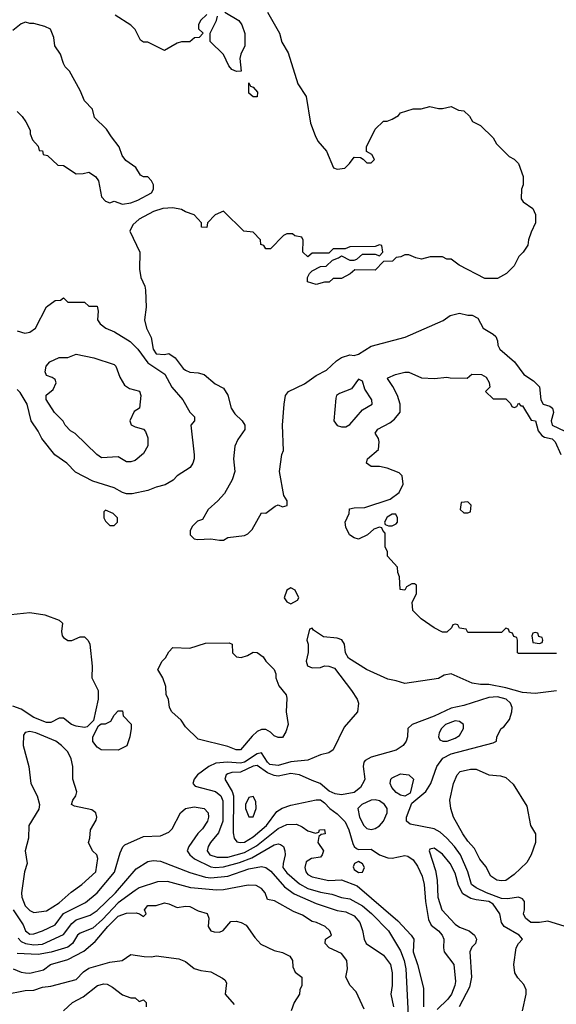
# Model space of a CAD drawing. Header units: inches. Extents: x 1793389 to 1900389, y 320802 to 470796.
# Tile 46 of 256: x 1845622 to 1848170, y 362521 to 367194. Entities that reach past the tile are written whole.
import ezdxf

# ---------------------------------------------------------------- set-up
doc = ezdxf.new("R2010")
doc.units = ezdxf.units.IN
doc.header["$MEASUREMENT"] = 0
doc.layers.add('B8346', color=7, linetype='Continuous')

msp = doc.modelspace()

# ---------------------------------------------------------------- linework, layer by layer
at = {"layer": 'B8346', "color": 2}
for points, elevation in [([(1846798.8, 367230), (1846856, 367130), (1846867.1, 367087.1), (1846896.8, 367036.8), (1846942.8, 366890), (1846982.8, 366830), (1847003.4, 366703.4), (1847024.5, 366644.5), (1847038, 366618), (1847078, 366570), (1847111.6, 366491.6), (1847130, 366484.7), (1847166, 366490), (1847188.4, 366511.6), (1847210, 366542), (1847239.6, 366539.6), (1847252.7, 366532.7), (1847270, 366514), (1847290, 366514), (1847306, 366530), (1847294, 366554), (1847268, 366568), (1847268, 366590), (1847310, 366674), (1847350, 366712), (1847367.3, 366712.7), (1847390, 366722), (1847420.4, 366739.6), (1847430, 366751.3), (1847490, 366771), (1847528.9, 366771.1), (1847570, 366782), (1847610, 366772), (1847630, 366772), (1847670, 366782), (1847705.4, 366765.4), (1847730, 366762), (1847756.9, 366736.9), (1847771.6, 366711.6), (1847810, 366692), (1847870, 366634), (1847885.4, 366605.4), (1847945.4, 366545.4), (1847970, 366532), (1847990, 366512), (1848012, 366450), (1848012, 366410), (1848004.7, 366390), (1848003.6, 366343.6), (1848012, 366330), (1848058, 366298), (1848071, 366270), (1848071.3, 366230), (1848050, 366186), (1848038, 366150), (1848035.3, 366124.7), (1848012, 366090), (1847992, 366070), (1847970, 366026), (1847934, 365990), (1847890, 365966), (1847830, 365966), (1847709.1, 366029.1), (1847670, 366058), (1847650, 366058), (1847630, 366068), (1847610, 366068.7), (1847571.6, 366068.4), (1847530, 366058), (1847503.1, 366063.1), (1847470, 366078), (1847450, 366078), (1847431.6, 366068.4), (1847410, 366066), (1847391.6, 366048.4), (1847350, 366046), (1847310, 366006), (1847212.7, 366007.3), (1847191.6, 365988.4), (1847150, 365966), (1847110, 365966), (1847091.6, 365948.4), (1847070, 365948), (1847030, 365938), (1846988, 365950), (1846988, 365970), (1846998, 365990), (1847010, 366002), (1847050, 366022), (1847076.4, 366023.6), (1847107.3, 366052.7), (1847136.4, 366063.6), (1847150, 366074), (1847190, 366052), (1847210, 366052), (1847222, 366058), (1847250, 366082), (1847310, 366082), (1847330, 366074), (1847346, 366090), (1847342, 366122), (1847330, 366126), (1847310, 366118), (1847190, 366115.3), (1847167.3, 366107.3), (1847110, 366106), (1847090, 366086), (1847010, 366086), (1846990, 366068), (1846966, 366090), (1846967.3, 366147.3), (1846962, 366162), (1846928.4, 366168.4), (1846918, 366178), (1846890, 366178), (1846874, 366170), (1846812.7, 366107.3), (1846790, 366106), (1846782, 366122), (1846767.3, 366127.3), (1846766, 366150), (1846730, 366186), (1846686, 366190), (1846590, 366286), (1846550, 366268), (1846514, 366230), (1846510, 366208), (1846486, 366210), (1846486, 366230), (1846450, 366268), (1846410, 366282), (1846390, 366294), (1846350, 366301.2), (1846302, 366298), (1846256.9, 366283.1), (1846190, 366248), (1846159.8, 366220.2), (1846144.7, 366190), (1846192, 366090), (1846191.3, 366010), (1846198, 365970), (1846216, 365930), (1846218.8, 365910), (1846222.8, 365830), (1846214, 365770), (1846224, 365730), (1846246, 365686), (1846256.3, 365630), (1846270, 365608.5), (1846310, 365604.9), (1846330, 365610.6), (1846360.7, 365590), (1846398.5, 365538.5), (1846410, 365530.7), (1846430, 365522), (1846470, 365518), (1846498, 365510), (1846550, 365466), (1846590, 365446), (1846610, 365412), (1846626, 365350), (1846643.4, 365323.4), (1846678, 365290), (1846691.3, 365270), (1846690.7, 365249.3), (1846658, 365202), (1846644, 365170), (1846637.3, 365110), (1846644, 365050), (1846630.8, 365010), (1846594.4, 364945.6), (1846562.8, 364910), (1846516.3, 364870), (1846490, 364822), (1846466, 364814), (1846442, 364790), (1846432, 364770), (1846432, 364750), (1846451.1, 364731.1), (1846467.1, 364727.1), (1846529.1, 364730.9), (1846570, 364724.7), (1846590, 364724.7), (1846610, 364736), (1846690, 364746), (1846705.6, 364754.4), (1846725.6, 364774.4), (1846770, 364854), (1846790, 364852), (1846834.6, 364885.4), (1846848.9, 364891.1), (1846870, 364882.8), (1846891.4, 364888.6), (1846892, 364910), (1846876.5, 364936.5), (1846855.1, 365050), (1846866, 365130), (1846875.3, 365150), (1846869.6, 365270.4), (1846878, 365370), (1846884, 365410), (1846898, 365430), (1846974.8, 365465.2), (1847030, 365506), (1847078, 365530), (1847125.6, 365574.4), (1847150, 365591), (1847190, 365602.8), (1847210, 365601), (1847230, 365606), (1847290, 365644.9), (1847452.5, 365687.5), (1847632.9, 365767.1), (1847666, 365790), (1847710, 365802), (1847750, 365792), (1847770, 365792), (1847796.9, 365776.9), (1847822, 365730), (1847870, 365702), (1847882, 365690), (1847891.3, 365670), (1847892, 365650), (1847902, 365630), (1847970.6, 365570.6), (1848016, 365510), (1848060.7, 365480.7), (1848090, 365451.3), (1848096.3, 365390), (1848107.7, 365370), (1848139.5, 365359.5), (1848152.4, 365350), (1848156.1, 365330), (1848145.5, 365290), (1848149.3, 365269.3), (1848210, 365240.9)], 218), ([(1846596, 367230), (1846662.8, 367190), (1846676.3, 367170), (1846690.9, 367129.1), (1846691, 367070), (1846671.3, 367030), (1846666.8, 367010), (1846674, 366950), (1846651.3, 366948.7), (1846630, 366958), (1846614.6, 366974.6), (1846590, 367028.7), (1846526, 367090), (1846526, 367130), (1846556.3, 367190), (1846560.7, 367210)], 214), ([(1845610, 366758), (1845634.4, 366734.4), (1845651.3, 366710), (1845672, 366670), (1845672.7, 366652.7), (1845683.6, 366623.6), (1845710, 366594), (1845714, 366574), (1845731.1, 366571.1), (1845734, 366554), (1845754, 366550), (1845803.6, 366503.6), (1845830, 366502), (1845890, 366462), (1845923.6, 366463.6), (1845950, 366471), (1845982, 366450), (1845996, 366430), (1846010, 366354), (1846030, 366332), (1846050, 366324.7), (1846070, 366332), (1846110, 366318), (1846150, 366324.7), (1846183.1, 366336.9), (1846248.4, 366371.6), (1846258, 366390), (1846258, 366410), (1846248, 366430), (1846230, 366448), (1846210, 366448), (1846196.4, 366456.4), (1846172.9, 366492.9), (1846125.6, 366525.6), (1846108.7, 366550), (1846094, 366590), (1846057.5, 366637.5), (1846035.1, 366675.1), (1845978, 366730), (1845968, 366770), (1845929.2, 366809.2), (1845910, 366858), (1845858, 366950), (1845838, 366970), (1845830, 366986), (1845815.3, 367030), (1845788.7, 367070), (1845784, 367110), (1845769.1, 367149.1), (1845742, 367162), (1845690, 367175.3), (1845670, 367175.3), (1845650, 367182), (1845630, 367174), (1845590, 367142.7)], 218), ([(1846510, 367218.4), (1846480.7, 367190), (1846471, 367170), (1846471.3, 367151.3), (1846494, 367130), (1846474, 367110), (1846452.7, 367107.3), (1846430, 367088.7), (1846390, 367088.7), (1846370, 367082), (1846310, 367048), (1846230, 367088), (1846210, 367088), (1846196.4, 367096.4), (1846170, 367148), (1846150, 367168.7), (1846074.8, 367214.8)], 214), ([(1845610, 365718), (1845646, 365706), (1845670, 365710.8), (1845697.2, 365730), (1845749.2, 365830.8), (1845790, 365862), (1845816.4, 365863.6), (1845830, 365874), (1845850, 365854), (1845930, 365854), (1845950, 365834), (1845990, 365834), (1845994, 365810), (1845992, 365770), (1846004.7, 365750), (1846030.7, 365730.7), (1846072.7, 365712.7), (1846147.1, 365667.1), (1846183.8, 365630), (1846230, 365565.5), (1846311.5, 365511.6), (1846344.9, 365450), (1846396, 365390), (1846430, 365332), (1846452, 365310), (1846452, 365290), (1846434, 365270), (1846451.1, 365128.9), (1846451.3, 365110), (1846444.7, 365090), (1846430.9, 365069.1), (1846370, 365028.7), (1846350.6, 365009.4), (1846312.8, 364987.2), (1846270, 364976), (1846230, 364959.3), (1846155.6, 364944.4), (1846130, 364944.2), (1846110, 364949.6), (1846070, 364971.8), (1845970, 365003.6), (1845886.9, 365046.9), (1845846, 365090), (1845788.6, 365128.6), (1845727, 365207), (1845710, 365241.2), (1845676.2, 365290), (1845658, 365370), (1845624.9, 365424.9), (1845610, 365439.3)], 214), ([(1848170, 364186), (1847990, 364186), (1847986, 364190), (1847986, 364250), (1847982, 364262), (1847967.3, 364267.3), (1847962, 364282), (1847947.3, 364287.3), (1847942, 364302), (1847930, 364306), (1847910, 364286), (1847750, 364286), (1847742, 364302), (1847710, 364306), (1847702, 364322), (1847690, 364326), (1847678, 364322), (1847672.7, 364307.3), (1847650, 364288), (1847630, 364288), (1847590, 364308), (1847528, 364350), (1847488.7, 364390), (1847486, 364430), (1847506, 364470), (1847506, 364510), (1847496.4, 364516.4), (1847483.6, 364516.4), (1847458, 364502), (1847450, 364486), (1847428, 364490), (1847426, 364550), (1847418, 364570), (1847416.4, 364596.4), (1847368.4, 364648.4), (1847368, 364670), (1847358, 364690), (1847358, 364758), (1847346, 364770), (1847342, 364782), (1847330, 364786), (1847303.6, 364776.4), (1847274, 364750), (1847230.9, 364729.1), (1847210, 364735.3), (1847188.7, 364750), (1847170, 364786), (1847168, 364810), (1847186, 364850), (1847188, 364872), (1847210, 364878), (1847260.4, 364879.6), (1847380.7, 364919.3), (1847424, 364950), (1847442, 364990), (1847438, 365030), (1847424, 365044), (1847366.3, 365066.3), (1847330, 365074), (1847290, 365074), (1847269.4, 365089.4), (1847273.2, 365110), (1847325.6, 365154.4), (1847329.3, 365190), (1847326, 365206), (1847310, 365232), (1847322, 365250), (1847379.3, 365280.7), (1847402, 365298), (1847428.4, 365331.6), (1847428.7, 365370), (1847415.3, 365410), (1847394, 365454), (1847368.9, 365491.1), (1847370, 365494), (1847406, 365510), (1847450, 365522), (1847470, 365522), (1847530, 365494), (1847591.6, 365491.6), (1847650, 365498), (1847666, 365494), (1847747.3, 365492.7), (1847768.9, 365511.1), (1847814, 365510), (1847836.9, 365496.9), (1847851.6, 365471.6), (1847854, 365450), (1847834, 365430), (1847870, 365394), (1847930, 365394), (1847952.7, 365372.7), (1847958, 365358), (1847970, 365354), (1847982, 365358), (1847990, 365374), (1848002, 365362), (1848010, 365362), (1848050, 365294), (1848071, 365290), (1848083.5, 365243.5), (1848100.5, 365220.5), (1848113.2, 365213.2), (1848150, 365204.7), (1848164.7, 365190), (1848190.7, 365130.7)], 214), ([(1845550, 364368), (1845670, 364380.5), (1845742, 364370), (1845810, 364344.7), (1845824.7, 364330), (1845820.5, 364290), (1845823.8, 364270), (1845830, 364262), (1845850, 364248.2), (1845870, 364248), (1845910, 364266), (1845930, 364264.7), (1845947.1, 364247.1), (1845954.8, 364230), (1845966.4, 364126.4), (1845964, 364070), (1845994.8, 364010), (1845994.8, 363970), (1845972, 363868), (1845942, 363838), (1845930, 363835.3), (1845890, 363841.2), (1845868.7, 363850), (1845830, 363879.3), (1845810, 363879.3), (1845770, 363858), (1845750, 363858.4), (1845690, 363882.9), (1845630, 363922), (1845590, 363936)], 214), ([(1848170, 364009.6), (1848070, 363995.6), (1848010, 364001.3), (1847930, 364023.5), (1847850, 364038.7), (1847810, 364038.7), (1847770, 364045.1), (1847670, 364089.2), (1847637.3, 364082.7), (1847610, 364068), (1847450, 364044), (1847410, 364057.2), (1847370, 364064), (1847268, 364110), (1847183.7, 364163.7), (1847169.4, 364189.4), (1847163.7, 364230), (1847151.7, 364251.7), (1847130, 364259.5), (1847065.2, 364265.2), (1847016.4, 364296.4), (1847010, 364306), (1846998, 364302), (1846984.7, 364250), (1846991.3, 364230), (1846991, 364191), (1846982, 364150), (1846988, 364128), (1847010, 364118), (1847050, 364120.5), (1847070, 364127.3), (1847090, 364126.8), (1847116.8, 364116.8), (1847198, 364010), (1847224.7, 363970), (1847230.9, 363950.9), (1847226, 363910), (1847163.1, 363836.9), (1847110.4, 363729.6), (1847090, 363715.1), (1847050, 363705.1), (1846990, 363679.6), (1846910, 363671.5), (1846850, 363654.7), (1846810, 363659.7), (1846798.3, 363670), (1846770, 363715.1), (1846750, 363709.7), (1846690.1, 363669.9), (1846670, 363665.3), (1846609, 363671), (1846553.9, 363666.1), (1846520.7, 363650), (1846466, 363610), (1846451, 363590), (1846444.7, 363570), (1846456, 363556), (1846551.4, 363531.4), (1846576.4, 363510), (1846586.3, 363486.3), (1846587.4, 363390), (1846565.5, 363334.5), (1846528.2, 363290), (1846517.1, 363270), (1846513, 363250), (1846525.5, 363230), (1846559.2, 363219.2), (1846610, 363219.6), (1846690, 363242.2), (1846746.2, 363273.8), (1846850, 363355.3), (1846890, 363374.9), (1846935.9, 363375.9), (1846963.5, 363363.5), (1846990, 363344.7), (1847026, 363334), (1847042, 363338), (1847046, 363350), (1847070, 363351.3), (1847072, 363330), (1847052.7, 363327.3), (1847042, 363318), (1847038, 363290), (1847064.7, 363250), (1847058.8, 363230), (1847050, 363219), (1847006.8, 363213.2), (1846983, 363197), (1846975.5, 363170), (1846980.5, 363150), (1846990, 363137.3), (1847010, 363126.4), (1847090, 363108.7), (1847150, 363112.2), (1847223.6, 363083.6), (1847417.7, 362917.8), (1847480.5, 362850), (1847493, 362830), (1847490.3, 362770), (1847510.4, 362710), (1847538.5, 362598.5), (1847538.9, 362510)], 218), ([(1848207.1, 362892.9), (1848130, 362915.3), (1848090, 362909.3), (1848048.7, 362910), (1848024, 362930), (1848014, 362950), (1848019, 362970), (1848019, 363010), (1848010, 363022), (1847990, 363029.2), (1847938.8, 363021.2), (1847910, 363024.2), (1847838, 363050), (1847790, 363073.3), (1847767.8, 363090), (1847749.7, 363150), (1847714.7, 363230), (1847686.3, 363270), (1847650, 363309.6), (1847617.6, 363337.6), (1847590, 363353.3), (1847476.5, 363376.5), (1847459, 363390), (1847459, 363410), (1847484, 363476), (1847550, 363531), (1847574.5, 363570), (1847602, 363650), (1847631.1, 363688.9), (1847670, 363710.3), (1847870, 363762), (1847886, 363770), (1847888, 363790), (1847908.7, 363830), (1847921.2, 363838.8), (1847946.8, 363873.2), (1847959.3, 363910), (1847960.9, 363930), (1847952.7, 363950), (1847932.3, 363970), (1847890, 363980.4), (1847850, 363977.4), (1847730, 363938.7), (1847670, 363926.6), (1847590, 363888.2), (1847484.7, 363850), (1847464.7, 363830), (1847462.8, 363790), (1847457.3, 363770), (1847442.8, 363750), (1847410, 363727), (1847290, 363694), (1847262.3, 363677.7), (1847256.3, 363670), (1847253, 363650), (1847260.5, 363590), (1847258, 363582), (1847240.5, 363550), (1847210, 363526.3), (1847150, 363515.6), (1847119.5, 363519.5), (1847092.1, 363532.1), (1847048, 363570), (1847010, 363582.7), (1846950.9, 363610.9), (1846910, 363616.9), (1846850, 363604.7), (1846830, 363607.8), (1846799.1, 363619.1), (1846750, 363655.1), (1846730, 363652), (1846670, 363622.4), (1846630, 363621.6), (1846610, 363614.5), (1846602.8, 363610), (1846596.3, 363590), (1846631.3, 363531.3), (1846636.9, 363510), (1846635.8, 363335.8), (1846640.5, 363310), (1846652.8, 363292.8), (1846668.5, 363288.5), (1846690, 363290.4), (1846730, 363315.8), (1846793.3, 363370), (1846843.3, 363436.7), (1846867.6, 363452.4), (1846910, 363466.4), (1847030, 363491.3), (1847050, 363491.3), (1847070, 363478), (1847094.8, 363450), (1847130, 363425.5), (1847167.5, 363387.5), (1847185.3, 363350), (1847204.1, 363284.1), (1847210.6, 363270.6), (1847221.4, 363261.4), (1847230, 363256), (1847290, 363257.3), (1847330.5, 363230.5), (1847370, 363216.3), (1847390, 363215.5), (1847450, 363228), (1847464.1, 363224.1), (1847490, 363207.3), (1847510, 363177.3), (1847532.2, 363130), (1847543.1, 363090), (1847548.4, 363010), (1847563.1, 362923.1), (1847576.4, 362896.4), (1847610.7, 362870), (1847627.7, 362850), (1847635.5, 362830), (1847633.4, 362790), (1847637.3, 362770), (1847684, 362710), (1847690.4, 362630), (1847688.2, 362610), (1847672.2, 362570), (1847654.5, 362545.5), (1847603.4, 362496.6)], 222), ([(1845592, 362970), (1845638.8, 362898.8), (1845650, 362870.8), (1845670, 362854.9), (1845690, 362856.4), (1845730, 362870.4), (1845790, 362899.1), (1845830, 362951.8), (1845934.9, 363005.1), (1845990, 363050.4), (1846072.1, 363147.9), (1846099.3, 363240.7), (1846111.4, 363268.6), (1846121.1, 363278.9), (1846210, 363318), (1846290, 363321), (1846330, 363338), (1846345.6, 363354.4), (1846385.2, 363430), (1846409.7, 363450.4), (1846450, 363459.1), (1846498, 363450), (1846517.3, 363430), (1846519.1, 363410), (1846513.4, 363390), (1846490, 363354), (1846468.5, 363331.5), (1846424.7, 363270), (1846418, 363250), (1846430.6, 363230), (1846451.6, 363211.6), (1846530, 363173.8), (1846550, 363170.2), (1846590, 363173.4), (1846666.1, 363193.9), (1846723.8, 363216.2), (1846830, 363278.7), (1846850, 363283), (1846859.9, 363279.9), (1846874, 363270), (1846880.5, 363250), (1846883, 363230), (1846872.4, 363190), (1846872.2, 363170), (1846890, 363145.3), (1846950, 363093.4), (1846990, 363071.6), (1847050, 363053.1), (1847104.6, 363044.6), (1847150, 363028.4), (1847190, 363022.4), (1847250, 362988.7), (1847292.8, 362952.8), (1847372.7, 362870), (1847430, 362774.8), (1847447.4, 362730), (1847456, 362690), (1847466, 362470)], 214), ([(1848008.7, 362490), (1848027.1, 362570), (1848026.9, 362590), (1848015.8, 362615.8), (1847987, 362647), (1847972.4, 362670), (1847968, 362710), (1847979.5, 362790), (1847989.6, 362810.4), (1848009, 362830), (1847994, 362850), (1847922.7, 362890), (1847909.6, 362909.6), (1847901.3, 362950), (1847870, 362996.8), (1847849.2, 363010), (1847790, 363016.4), (1847763.9, 363023.9), (1847725.6, 363045.6), (1847705.6, 363085.6), (1847690, 363144), (1847666.6, 363190), (1847630, 363233.2), (1847590, 363262), (1847570, 363258), (1847566.8, 363250), (1847596.1, 363156.1), (1847603.7, 363110), (1847607, 363030), (1847626, 362970), (1847690, 362901.6), (1847710, 362888.2), (1847756, 362870), (1847781, 362850), (1847791.3, 362830), (1847786, 362810), (1847768, 362792), (1847759.1, 362770), (1847766.7, 362650), (1847757.2, 362602.8), (1847708.4, 362510)], 226), ([(1845615, 362835), (1845630, 362818.7), (1845650, 362810.2), (1845690, 362804), (1845730, 362806.3), (1845830, 362853.1), (1845870, 362905.5), (1845890, 362922.4), (1845956.4, 362943.6), (1845990, 362966.7), (1846076.3, 363050), (1846175.6, 363164.4), (1846230, 363199.1), (1846256.6, 363203.4), (1846290, 363201.3), (1846430, 363146.4), (1846504.5, 363124.5), (1846530, 363121.5), (1846610.8, 363129.2), (1846710, 363163.6), (1846770, 363175.8), (1846790, 363170.4), (1846813.9, 363153.9), (1846878.7, 363078.7), (1846925.8, 363045.8), (1847030, 362999.5), (1847130, 362967), (1847170, 362960.4), (1847210, 362940.5), (1847236.3, 362910), (1847250, 362872), (1847257.3, 362830), (1847266.8, 362810), (1847350, 362754), (1847382.8, 362710), (1847390.4, 362670), (1847390.4, 362610), (1847384.9, 362570), (1847397.1, 362510)], 210), ([(1847258, 362498), (1847219.8, 362579.8), (1847191.3, 362610), (1847171.3, 362650), (1847178.8, 362690), (1847174.8, 362730), (1847150, 362762.8), (1847092, 362790), (1847072, 362810), (1847074, 362830), (1847102, 362850), (1847094, 362870), (1847072, 362890), (1847032, 362910), (1847010, 362914.8), (1846964.1, 362944.1), (1846921.7, 362961.7), (1846832, 363012), (1846798, 363018), (1846786.8, 363050), (1846770, 363070.8), (1846744.5, 363084.5), (1846707.5, 363087.5), (1846590, 363064.4), (1846556.6, 363063.4), (1846434.1, 363074.1), (1846324.7, 363104.7), (1846277.2, 363102.8), (1846190, 363073.7), (1846170, 363061.6), (1846090, 363003.1), (1846015.6, 362924.4), (1845970, 362883.1), (1845910, 362859.5), (1845896.2, 362850), (1845873.3, 362810), (1845850, 362792), (1845771.5, 362768.5), (1845710, 362757.2), (1845610, 362762.4)], 206), ([(1845591.3, 362690), (1845630, 362674), (1845650.5, 362670.5), (1845670, 362668.4), (1845734.7, 362685.3), (1845768.7, 362710), (1845850, 362734.4), (1845926.7, 362773.3), (1845980.1, 362819.9), (1846040.5, 362890), (1846090, 362938.9), (1846130, 362953.7), (1846175.2, 362955.2), (1846191.1, 362951.1), (1846210, 362938), (1846222, 362950), (1846215.3, 362970), (1846230, 362991), (1846270, 362990.8), (1846310, 363002.8), (1846330, 362998.8), (1846370, 362980.7), (1846410, 362987.3), (1846430, 362984.9), (1846470, 362965.5), (1846512.7, 362952.7), (1846520.5, 362930), (1846517.1, 362890), (1846530, 362870.7), (1846545.3, 362865.3), (1846570, 362864.4), (1846587.8, 362872.2), (1846625.2, 362914.8), (1846650, 362916), (1846674, 362910), (1846696.9, 362896.9), (1846738, 362838), (1846767.5, 362807.5), (1846830, 362776), (1846870, 362766.8), (1846904.7, 362750), (1846918, 362730), (1846919.6, 362699.6), (1846930, 362674), (1846962, 362650), (1846962, 362610), (1846952, 362590), (1846951.3, 362570), (1846926, 362530), (1846911.3, 362490)], 202), ([(1845552.1, 362567.9), (1845647.5, 362587.5), (1845690, 362587.7), (1845730, 362602), (1845770, 362607.7), (1845890, 362638.4), (1845924.8, 362675.3), (1845950, 362692.4), (1846050, 362722), (1846108, 362730), (1846150, 362758), (1846212.5, 362747.5), (1846250, 362746.8), (1846270, 362751.3), (1846377.3, 362737.3), (1846410, 362724.7), (1846450, 362691.3), (1846482, 362682), (1846530, 362676), (1846585.4, 362645.4), (1846596.9, 362636.9), (1846603.6, 362623.6), (1846598, 362570), (1846639.8, 362519.8)], 198), ([(1845830, 362490.7), (1845873.2, 362530), (1845923.3, 362556.7), (1845991.1, 362611.1), (1846022, 362618), (1846036.8, 362616.8), (1846063.4, 362603.4), (1846110, 362566), (1846150, 362552), (1846170, 362552), (1846190, 362534), (1846210, 362542), (1846216.9, 362536.9), (1846222, 362530), (1846222, 362510)], 194)]:
    msp.add_lwpolyline(points, dxfattribs=dict(at, elevation=elevation))
for points, elevation in [([(1846730, 366828), (1846710, 366846), (1846710, 366894), (1846718, 366878), (1846730, 366874), (1846751.3, 366850), (1846750, 366828)], 214), ([(1846130, 365095.3), (1846090, 365119), (1846010, 365115.3), (1845988, 365130), (1845886, 365230), (1845863.1, 365243.1), (1845838, 365270), (1845829, 365289), (1845788, 365330), (1845748.7, 365391.3), (1845748.4, 365411.6), (1845780.4, 365439.6), (1845795.3, 365470), (1845790, 365486), (1845776.4, 365496.4), (1845750, 365506), (1845743.1, 365523.1), (1845748, 365550), (1845766, 365570), (1845810, 365591.3), (1845850, 365591.3), (1845890, 365606), (1845974, 365590), (1846070, 365558), (1846078, 365550), (1846096.9, 365496.9), (1846119.6, 365459.6), (1846143.6, 365443.6), (1846190.7, 365430.7), (1846198, 365410), (1846191.3, 365350), (1846165.4, 365334.6), (1846144.7, 365290), (1846151.6, 365271.6), (1846170, 365262), (1846210, 365251.3), (1846219.8, 365239.8), (1846231.3, 365210), (1846230.9, 365170.9), (1846210, 365135.3), (1846170, 365102), (1846150, 365095.3)], 210), ([(1847230, 365488), (1847197.3, 365442.7), (1847139.9, 365420.1), (1847126.8, 365410), (1847122.5, 365397.5), (1847114, 365290), (1847128.7, 365268.7), (1847150, 365262), (1847170, 365262), (1847190, 365273), (1847250, 365342.8), (1847295.3, 365370), (1847293.2, 365390), (1847261.2, 365441.2), (1847250, 365478)], 218), ([(1847750, 364906), (1847718, 364902), (1847714, 364870), (1847730, 364854), (1847750, 364854), (1847762, 364858), (1847766, 364890)], 214), ([(1846030, 364866), (1846022, 364858), (1846022, 364830), (1846030, 364814), (1846050, 364794), (1846070, 364794), (1846086, 364810), (1846086, 364830), (1846066, 364850)], 218), ([(1847390, 364848), (1847366.4, 364833.6), (1847354, 364810), (1847358, 364798), (1847372.7, 364792.7), (1847390, 364792), (1847410, 364802), (1847415.3, 364810), (1847415.3, 364830), (1847407.3, 364847.3)], 214), ([(1846910, 364498), (1846890, 364486), (1846878, 364450), (1846890, 364432), (1846910, 364422), (1846940.4, 364439.6), (1846948, 364450), (1846930, 364486)], 218), ([(1848070, 364286), (1848058, 364282), (1848054, 364270), (1848058, 364238), (1848090, 364234), (1848102, 364238), (1848106, 364250), (1848102, 364262), (1848087.3, 364267.3), (1848082, 364282)], 214), ([(1846672.9, 364167.1), (1846703.1, 364176.9), (1846730, 364192), (1846750, 364191.3), (1846778, 364170), (1846791.3, 364150), (1846831, 364110), (1846838.8, 364090), (1846838.8, 364070), (1846853, 364033), (1846886.8, 363990), (1846890, 363974), (1846886.8, 363910), (1846896, 363850), (1846885.4, 363814.6), (1846870, 363788), (1846850, 363788), (1846830, 363795.3), (1846812.7, 363812.7), (1846790, 363825.2), (1846770, 363826), (1846750, 363816), (1846725.7, 363794.3), (1846670, 363729.2), (1846650, 363729.3), (1846610, 363745.2), (1846470, 363779), (1846410, 363838), (1846388.7, 363870), (1846344, 363910), (1846334, 363930), (1846328.7, 363968.7), (1846318, 363990), (1846315.3, 364030), (1846302, 364070), (1846278, 364110), (1846298, 364150), (1846314.6, 364165.4), (1846330, 364194), (1846350, 364214), (1846430, 364211.3), (1846504.7, 364235.3), (1846616.9, 364236.9), (1846630.9, 364230.9), (1846632, 364190), (1846651.1, 364171.1)], 214), ([(1846090, 363728), (1846009.3, 363729.3), (1845990, 363742), (1845970, 363768), (1845968.7, 363791.3), (1845996.4, 363843.6), (1846008.4, 363851.6), (1846030, 363852), (1846055.3, 363864.7), (1846070, 363894), (1846090, 363914), (1846110, 363914), (1846114, 363890), (1846150.7, 363850.7), (1846151.3, 363830), (1846144.7, 363790), (1846131.3, 363748.7)], 214), ([(1847690, 363867), (1847644, 363850), (1847624, 363830), (1847614, 363810), (1847611, 363791), (1847616.9, 363776.9), (1847630.8, 363770.8), (1847650.8, 363770.8), (1847690, 363783.8), (1847710, 363797.3), (1847729.4, 363830), (1847729.2, 363850), (1847710, 363863.7)], 226), ([(1845670, 363816.2), (1845648.4, 363811.6), (1845640.9, 363799.1), (1845639.5, 363750), (1845664.9, 363650), (1845675.5, 363570), (1845704.9, 363510), (1845716.3, 363470), (1845713, 363447), (1845666, 363370), (1845663.8, 363310), (1845648.9, 363250), (1845657.3, 363190), (1845645.5, 363150), (1845630.4, 363050), (1845632.2, 363030), (1845648.2, 362988.2), (1845670, 362966), (1845690, 362957.1), (1845750, 362965.5), (1845810, 363002.4), (1845866, 363054), (1845917.2, 363090), (1845984, 363150), (1845993.6, 363213.6), (1845988, 363230), (1845968, 363250), (1845948.7, 363290), (1845955.3, 363310), (1845958, 363350), (1845985.2, 363394.8), (1845989.2, 363410), (1845984, 363430), (1845964.5, 363444.5), (1845882, 363462), (1845868, 363470), (1845874, 363490), (1845888.7, 363510), (1845893.2, 363530), (1845875.1, 363590), (1845875.1, 363650), (1845866.8, 363686.8), (1845850, 363719), (1845821.2, 363750), (1845793.2, 363770), (1845699, 363810)], 218), ([(1847910, 363106.6), (1847888, 363110), (1847859, 363130), (1847835.1, 363175.1), (1847806.6, 363210), (1847781.5, 363261.5), (1847750, 363295.3), (1847726, 363330), (1847682, 363410), (1847668.7, 363450), (1847664, 363490), (1847681.2, 363570), (1847699, 363610), (1847713.6, 363626.4), (1847762, 363638), (1847790, 363637.3), (1847850, 363610.8), (1847905.4, 363605.4), (1847930, 363598), (1847965.4, 363565.4), (1848030, 363462), (1848046.8, 363370), (1848070.6, 363330), (1848070.7, 363290), (1848050.7, 363230), (1848030, 363194), (1847970, 363137.2), (1847930, 363109.4)], 218), ([(1847450, 363508.7), (1847430, 363513.2), (1847410, 363526), (1847389.3, 363550), (1847381.2, 363570), (1847384, 363590), (1847390, 363596), (1847430, 363614.8), (1847470, 363610.7), (1847491, 363590), (1847476, 363524)], 222), ([(1846730, 363508), (1846710, 363502), (1846694.8, 363470), (1846694.8, 363450), (1846710, 363411.3), (1846730, 363411.3), (1846745.2, 363450), (1846744, 363484)], 226), ([(1847310, 363491.8), (1847290, 363489.5), (1847246.8, 363470), (1847227.7, 363450), (1847235.5, 363410), (1847256.3, 363370), (1847270, 363356.3), (1847290, 363350.6), (1847310, 363355.5), (1847330, 363367.7), (1847350, 363390.8), (1847367.3, 363430), (1847367, 363450), (1847354.5, 363470), (1847330, 363487)], 226), ([(1847230, 363199), (1847212, 363190), (1847205.8, 363174.2), (1847210, 363161), (1847230, 363146.7), (1847250, 363148), (1847259.3, 363170), (1847250, 363188.7)], 222)]:
    msp.add_lwpolyline(points, close=True, dxfattribs=dict(at, elevation=elevation))

doc.saveas('drawing.dxf')
